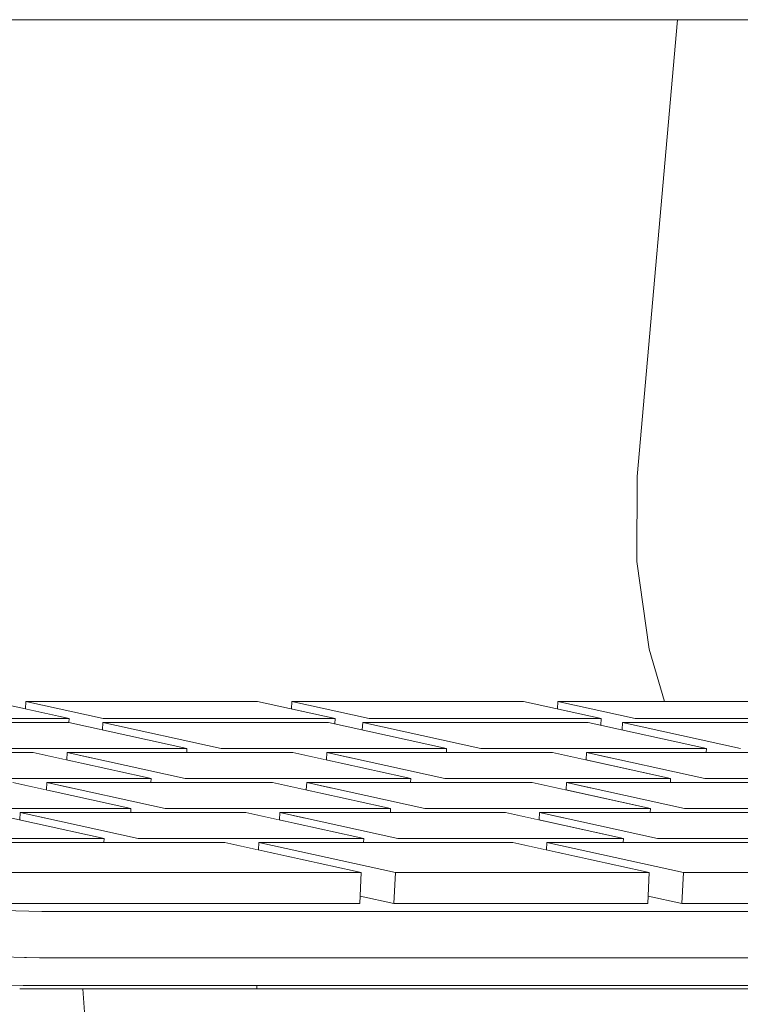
# Model space of a CAD drawing. Header units: millimetres. Extents: x -30280 to 309309, y -17460 to 4378.
# Tile 181 of 256: x 118422 to 118468, y -10687 to -10624. Entities that reach past the tile are written whole.
import ezdxf

# ---------------------------------------------------------------- set-up
doc = ezdxf.new("R2010")
doc.units = ezdxf.units.MM
doc.header["$MEASUREMENT"] = 0
doc.linetypes.add('Wipeout_Contour', pattern=[1000, 0, -1000])
doc.layers.add('P1_PLANTA PRIMERA_3_Nuevo_08_E_Envans secs', color=7, linetype='Continuous')
doc.layers.add('P1_PLANTA PRIMERA_3_Nuevo_09_EI_Mobiliari general', color=7, linetype='Continuous')
doc.layers.add('P1_PLANTA PRIMERA_3_Nuevo_09_EI_Mobiliari general_Pluma_Nº__1', color=7, linetype='Continuous', lineweight=5)
doc.layers.add('P1_PLANTA PRIMERA_3_Nuevo_09_EI_Mobiliari general_Pluma_Nº__4', color=252, linetype='Continuous', lineweight=5)

msp = doc.modelspace()

# ---------------------------------------------------------------- wipeouts: each hides what was drawn before it
at = {"color": 254, "linetype": 'Wipeout_Contour', "lineweight": 0, "ltscale": 2494061.376242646}
msp.add_wipeout([(118011.772, -10585.436), (118021.618, -10716.05), (118427.874, -10716.05), (118425.612, -10686.05), (118354.114, -10686.05), (118351.216, -10685.066), (118348.786, -10682.19), (118347.011, -10677.646), (118346.029, -10671.785), (118345.917, -10665.061), (118346.683, -10657.995), (118348.268, -10651.135), (118356.46, -10623.617), (118264.968, -10623.617), (118259.108, -10622.77), (118253.479, -10620.286), (118248.463, -10616.335), (118244.403, -10611.186), (118241.575, -10605.189), (118240.172, -10598.754), (118238.842, -10585.436)], dxfattribs=at).dxf.layer = 'P1_PLANTA PRIMERA_3_Nuevo_09_EI_Mobiliari general'
at = {"color": 254, "linetype": 'Wipeout_Contour', "lineweight": 0, "ltscale": 356816.615525}
msp.add_wipeout([(118436.819, -10686.05), (118499.403, -10686.05), (118436.819, -10685.841)], dxfattribs=at).dxf.layer = 'P1_PLANTA PRIMERA_3_Nuevo_09_EI_Mobiliari general'

# ---------------------------------------------------------------- next in the draw order: wipeouts: each hides what was drawn before it
at = {"color": 254, "linetype": 'Wipeout_Contour', "lineweight": 0, "ltscale": 475460.378233}
msp.add_wipeout([(118264.968, -10623.617), (118508.281, -10623.617), (118509.124, -10618.732), (118276.134, -10618.732)], dxfattribs=at).dxf.layer = 'P1_PLANTA PRIMERA_3_Nuevo_09_EI_Mobiliari general'
at = {"color": 254, "linetype": 'Wipeout_Contour', "lineweight": 0, "ltscale": 475608.47627}
msp.add_wipeout([(118420.256, -10685.799), (118421.765, -10685.841), (118421.856, -10684.034), (118420.347, -10683.992)], dxfattribs=at).dxf.layer = 'P1_PLANTA PRIMERA_3_Nuevo_09_EI_Mobiliari general'

# ---------------------------------------------------------------- next in the draw order: wipeouts: each hides what was drawn before it
at = {"color": 254, "linetype": 'Wipeout_Contour', "lineweight": 0, "ltscale": 475541.810485}
msp.add_wipeout([(118358.824, -10623.617), (118350.065, -10653.038), (118461.314, -10653.038), (118463.914, -10623.617)], dxfattribs=at).dxf.layer = 'P1_PLANTA PRIMERA_3_Nuevo_09_EI_Mobiliari general'
at = {"color": 254, "linetype": 'Wipeout_Contour', "lineweight": 0, "ltscale": 594670.285533}
msp.add_wipeout([(118421.856, -10684.034), (118421.765, -10685.841), (118499.403, -10685.841), (118499.403, -10684.061), (118422.815, -10684.061)], dxfattribs=at).dxf.layer = 'P1_PLANTA PRIMERA_3_Nuevo_09_EI_Mobiliari general'

# ---------------------------------------------------------------- next in the draw order: wipeouts: each hides what was drawn before it
at = {"color": 254, "linetype": 'Wipeout_Contour', "lineweight": 0, "ltscale": 475535.487525}
msp.add_wipeout([(118461.274, -10658.525), (118461.314, -10653.038), (118350.065, -10653.038), (118348.797, -10658.525)], dxfattribs=at).dxf.layer = 'P1_PLANTA PRIMERA_3_Nuevo_09_EI_Mobiliari general'
at = {"color": 254, "linetype": 'Wipeout_Contour', "lineweight": 0, "ltscale": 475609.918161}
msp.add_wipeout([(118420.301, -10683.991), (118422.815, -10684.061), (118422.965, -10681.077), (118420.45, -10681.007)], dxfattribs=at).dxf.layer = 'P1_PLANTA PRIMERA_3_Nuevo_09_EI_Mobiliari general'

# ---------------------------------------------------------------- next in the draw order: wipeouts: each hides what was drawn before it
at = {"color": 254, "linetype": 'Wipeout_Contour', "lineweight": 0, "ltscale": 475536.382821}
msp.add_wipeout([(118462.076, -10664.178), (118461.274, -10658.525), (118348.797, -10658.525), (118348.184, -10664.178)], dxfattribs=at).dxf.layer = 'P1_PLANTA PRIMERA_3_Nuevo_09_EI_Mobiliari general'
at = {"color": 254, "linetype": 'Wipeout_Contour', "lineweight": 0, "ltscale": 475767.345718}
msp.add_wipeout([(118422.965, -10681.077), (118422.815, -10684.061), (118499.403, -10684.061), (118499.403, -10681.077)], dxfattribs=at).dxf.layer = 'P1_PLANTA PRIMERA_3_Nuevo_09_EI_Mobiliari general'

# ---------------------------------------------------------------- next in the draw order: wipeouts: each hides what was drawn before it
at = {"color": 254, "linetype": 'Wipeout_Contour', "lineweight": 0, "ltscale": 2139938.500916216}
msp.add_wipeout([(118462.076, -10664.178), (118348.184, -10664.178), (118348.274, -10669.557), (118366.173, -10669.557), (118368.796, -10669.161), (118370.476, -10669.161), (118370.557, -10667.538), (118385.488, -10667.538), (118387.66, -10668.015), (118402.615, -10667.538), (118404.787, -10668.015), (118419.741, -10667.538), (118421.914, -10668.015), (118436.868, -10667.538), (118439.04, -10668.015), (118453.995, -10667.538), (118456.167, -10668.015), (118463.063, -10667.538)], dxfattribs=at).dxf.layer = 'P1_PLANTA PRIMERA_3_Nuevo_09_EI_Mobiliari general'

# ---------------------------------------------------------------- next in the draw order: wipeouts: each hides what was drawn before it
at = {"color": 254, "linetype": 'Wipeout_Contour', "lineweight": 0, "ltscale": 475577.389446}
msp.add_wipeout([(118409.799, -10668.635), (118424.729, -10668.635), (118419.741, -10667.538), (118404.811, -10667.538)], dxfattribs=at).dxf.layer = 'P1_PLANTA PRIMERA_3_Nuevo_09_EI_Mobiliari general'
at = {"color": 254, "linetype": 'Wipeout_Contour', "lineweight": 0, "ltscale": 2972443.685381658}
msp.add_wipeout([(118366.918, -10669.231), (118416.197, -10680.555), (118417.973, -10680.816), (118420.45, -10681.007), (118422.965, -10681.077), (118499.403, -10681.077), (118489.231, -10680.555), (118487.058, -10680.077), (118464.182, -10680.555), (118462.01, -10680.077), (118445.637, -10680.555), (118443.465, -10680.077), (118420.589, -10680.555), (118411.795, -10678.62), (118410.607, -10678.359), (118403.005, -10676.687), (118401.817, -10676.425), (118394.214, -10674.753), (118393.026, -10674.491), (118385.424, -10672.819), (118384.236, -10672.558), (118376.633, -10670.885), (118375.445, -10670.624), (118370.457, -10669.527), (118368.796, -10669.161)], dxfattribs=at).dxf.layer = 'P1_PLANTA PRIMERA_3_Nuevo_09_EI_Mobiliari general'

# ---------------------------------------------------------------- next in the draw order: wipeouts: each hides what was drawn before it
at = {"color": 254, "linetype": 'Wipeout_Contour', "lineweight": 0, "ltscale": 475645.620497}
msp.add_wipeout([(118426.926, -10668.635), (118441.856, -10668.635), (118436.868, -10667.538), (118421.938, -10667.538)], dxfattribs=at).dxf.layer = 'P1_PLANTA PRIMERA_3_Nuevo_09_EI_Mobiliari general'

# ---------------------------------------------------------------- next in the draw order: wipeouts: each hides what was drawn before it
at = {"color": 254, "linetype": 'Wipeout_Contour', "lineweight": 0, "ltscale": 356734.536684}
msp.add_wipeout([(118426.912, -10668.897), (118441.436, -10668.896), (118426.926, -10668.635)], dxfattribs=at).dxf.layer = 'P1_PLANTA PRIMERA_3_Nuevo_09_EI_Mobiliari general'

# ---------------------------------------------------------------- next in the draw order: wipeouts: each hides what was drawn before it
at = {"color": 254, "linetype": 'Wipeout_Contour', "lineweight": 0, "ltscale": 475614.149844}
msp.add_wipeout([(118421.914, -10668.015), (118424.729, -10668.635), (118426.884, -10669.374), (118421.938, -10667.538)], dxfattribs=at).dxf.layer = 'P1_PLANTA PRIMERA_3_Nuevo_09_EI_Mobiliari general'
at = {"color": 254, "linetype": 'Wipeout_Contour', "lineweight": 0, "ltscale": 475713.851627}
msp.add_wipeout([(118444.052, -10668.635), (118458.983, -10668.635), (118453.995, -10667.538), (118439.064, -10667.538)], dxfattribs=at).dxf.layer = 'P1_PLANTA PRIMERA_3_Nuevo_09_EI_Mobiliari general'

# ---------------------------------------------------------------- next in the draw order: wipeouts: each hides what was drawn before it
at = {"color": 254, "linetype": 'Wipeout_Contour', "lineweight": 0, "ltscale": 475681.930487}
msp.add_wipeout([(118439.04, -10668.015), (118441.856, -10668.635), (118443.608, -10669.374), (118439.064, -10667.538)], dxfattribs=at).dxf.layer = 'P1_PLANTA PRIMERA_3_Nuevo_09_EI_Mobiliari general'
at = {"color": 254, "linetype": 'Wipeout_Contour', "lineweight": 0, "ltscale": 475782.082836}
msp.add_wipeout([(118461.179, -10668.635), (118476.11, -10668.635), (118471.122, -10667.538), (118456.191, -10667.538)], dxfattribs=at).dxf.layer = 'P1_PLANTA PRIMERA_3_Nuevo_09_EI_Mobiliari general'
at = {"color": 254, "linetype": 'Wipeout_Contour', "lineweight": 0, "ltscale": 475603.788856}
msp.add_wipeout([(118417.785, -10670.569), (118432.314, -10670.569), (118424.711, -10668.896), (118410.183, -10668.896)], dxfattribs=at).dxf.layer = 'P1_PLANTA PRIMERA_3_Nuevo_09_EI_Mobiliari general'

# ---------------------------------------------------------------- next in the draw order: wipeouts: each hides what was drawn before it
at = {"color": 254, "linetype": 'Wipeout_Contour', "lineweight": 0, "ltscale": 356850.003815}
msp.add_wipeout([(118461.179, -10668.635), (118474.886, -10668.896), (118476.084, -10669.16)], dxfattribs=at).dxf.layer = 'P1_PLANTA PRIMERA_3_Nuevo_09_EI_Mobiliari general'
at = {"color": 254, "linetype": 'Wipeout_Contour', "lineweight": 0, "ltscale": 594514.481299}
msp.add_wipeout([(118417.772, -10670.83), (118422.405, -10670.83), (118424.577, -10671.308), (118432.301, -10670.83), (118417.785, -10670.569)], dxfattribs=at).dxf.layer = 'P1_PLANTA PRIMERA_3_Nuevo_09_EI_Mobiliari general'

# ---------------------------------------------------------------- next in the draw order: wipeouts: each hides what was drawn before it
at = {"color": 254, "linetype": 'Wipeout_Contour', "lineweight": 0, "ltscale": 594690.113609}
msp.add_wipeout([(118456.167, -10668.015), (118458.983, -10668.635), (118460.333, -10669.374), (118461.179, -10668.635), (118456.191, -10667.538)], dxfattribs=at).dxf.layer = 'P1_PLANTA PRIMERA_3_Nuevo_09_EI_Mobiliari general'
at = {"color": 254, "linetype": 'Wipeout_Contour', "lineweight": 0, "ltscale": 475670.418422}
msp.add_wipeout([(118434.51, -10670.569), (118449.039, -10670.569), (118441.436, -10668.896), (118426.908, -10668.896)], dxfattribs=at).dxf.layer = 'P1_PLANTA PRIMERA_3_Nuevo_09_EI_Mobiliari general'

# ---------------------------------------------------------------- next in the draw order: wipeouts: each hides what was drawn before it
at = {"color": 254, "linetype": 'Wipeout_Contour', "lineweight": 0, "ltscale": 594597.768201}
msp.add_wipeout([(118434.497, -10670.83), (118439.13, -10670.83), (118441.302, -10671.308), (118449.026, -10670.83), (118434.51, -10670.569)], dxfattribs=at).dxf.layer = 'P1_PLANTA PRIMERA_3_Nuevo_09_EI_Mobiliari general'

# ---------------------------------------------------------------- next in the draw order: wipeouts: each hides what was drawn before it
at = {"color": 254, "linetype": 'Wipeout_Contour', "lineweight": 0, "ltscale": 356732.614024}
msp.add_wipeout([(118426.908, -10668.896), (118432.314, -10670.569), (118434.497, -10670.83)], dxfattribs=at).dxf.layer = 'P1_PLANTA PRIMERA_3_Nuevo_09_EI_Mobiliari general'
at = {"color": 254, "linetype": 'Wipeout_Contour', "lineweight": 0, "ltscale": 475737.048063}
msp.add_wipeout([(118451.235, -10670.569), (118465.764, -10670.569), (118458.161, -10668.896), (118443.632, -10668.896)], dxfattribs=at).dxf.layer = 'P1_PLANTA PRIMERA_3_Nuevo_09_EI_Mobiliari general'

# ---------------------------------------------------------------- next in the draw order: wipeouts: each hides what was drawn before it
at = {"color": 254, "linetype": 'Wipeout_Contour', "lineweight": 0, "ltscale": 594681.055197}
msp.add_wipeout([(118451.222, -10670.83), (118455.854, -10670.83), (118458.027, -10671.308), (118465.751, -10670.83), (118451.235, -10670.569)], dxfattribs=at).dxf.layer = 'P1_PLANTA PRIMERA_3_Nuevo_09_EI_Mobiliari general'
at = {"color": 254, "linetype": 'Wipeout_Contour', "lineweight": 0, "ltscale": 475595.293991}
msp.add_wipeout([(118415.479, -10672.502), (118430.007, -10672.502), (118422.405, -10670.83), (118407.876, -10670.83)], dxfattribs=at).dxf.layer = 'P1_PLANTA PRIMERA_3_Nuevo_09_EI_Mobiliari general'

# ---------------------------------------------------------------- next in the draw order: wipeouts: each hides what was drawn before it
at = {"color": 254, "linetype": 'Wipeout_Contour', "lineweight": 0, "ltscale": 356782.586214}
msp.add_wipeout([(118443.632, -10668.896), (118449.039, -10670.569), (118451.222, -10670.83)], dxfattribs=at).dxf.layer = 'P1_PLANTA PRIMERA_3_Nuevo_09_EI_Mobiliari general'
at = {"color": 254, "linetype": 'Wipeout_Contour', "lineweight": 0, "ltscale": 475803.677781}
msp.add_wipeout([(118467.96, -10670.569), (118482.489, -10670.569), (118474.886, -10668.896), (118460.357, -10668.896)], dxfattribs=at).dxf.layer = 'P1_PLANTA PRIMERA_3_Nuevo_09_EI_Mobiliari general'
at = {"color": 254, "linetype": 'Wipeout_Contour', "lineweight": 0, "ltscale": 475609.786555}
msp.add_wipeout([(118415.479, -10672.502), (118421.105, -10672.764), (118423.277, -10673.242), (118429.994, -10672.764)], dxfattribs=at).dxf.layer = 'P1_PLANTA PRIMERA_3_Nuevo_09_EI_Mobiliari general'

# ---------------------------------------------------------------- next in the draw order: wipeouts: each hides what was drawn before it
at = {"color": 254, "linetype": 'Wipeout_Contour', "lineweight": 0, "ltscale": 356832.55846}
msp.add_wipeout([(118460.357, -10668.896), (118465.764, -10670.569), (118467.947, -10670.83)], dxfattribs=at).dxf.layer = 'P1_PLANTA PRIMERA_3_Nuevo_09_EI_Mobiliari general'
at = {"color": 254, "linetype": 'Wipeout_Contour', "lineweight": 0, "ltscale": 475661.923449}
msp.add_wipeout([(118432.204, -10672.502), (118446.732, -10672.502), (118439.13, -10670.83), (118424.601, -10670.83)], dxfattribs=at).dxf.layer = 'P1_PLANTA PRIMERA_3_Nuevo_09_EI_Mobiliari general'

# ---------------------------------------------------------------- next in the draw order: wipeouts: each hides what was drawn before it
at = {"color": 254, "linetype": 'Wipeout_Contour', "lineweight": 0, "ltscale": 475676.415975}
msp.add_wipeout([(118432.204, -10672.502), (118437.829, -10672.764), (118440.002, -10673.242), (118446.719, -10672.764)], dxfattribs=at).dxf.layer = 'P1_PLANTA PRIMERA_3_Nuevo_09_EI_Mobiliari general'

# ---------------------------------------------------------------- next in the draw order: wipeouts: each hides what was drawn before it
at = {"color": 254, "linetype": 'Wipeout_Contour', "lineweight": 0, "ltscale": 475631.117881}
msp.add_wipeout([(118424.577, -10671.308), (118430.007, -10672.502), (118432.191, -10672.764), (118424.601, -10670.83)], dxfattribs=at).dxf.layer = 'P1_PLANTA PRIMERA_3_Nuevo_09_EI_Mobiliari general'
at = {"color": 254, "linetype": 'Wipeout_Contour', "lineweight": 0, "ltscale": 475728.552983}
msp.add_wipeout([(118448.928, -10672.502), (118463.457, -10672.502), (118455.854, -10670.83), (118441.326, -10670.83)], dxfattribs=at).dxf.layer = 'P1_PLANTA PRIMERA_3_Nuevo_09_EI_Mobiliari general'

# ---------------------------------------------------------------- next in the draw order: wipeouts: each hides what was drawn before it
at = {"color": 254, "linetype": 'Wipeout_Contour', "lineweight": 0, "ltscale": 475743.045471}
msp.add_wipeout([(118448.928, -10672.502), (118454.554, -10672.764), (118456.726, -10673.242), (118463.444, -10672.764)], dxfattribs=at).dxf.layer = 'P1_PLANTA PRIMERA_3_Nuevo_09_EI_Mobiliari general'
at = {"color": 254, "linetype": 'Wipeout_Contour', "lineweight": 0, "ltscale": 475566.384004}
msp.add_wipeout([(118421.105, -10672.764), (118394.314, -10672.764), (118401.917, -10674.436), (118428.707, -10674.436)], dxfattribs=at).dxf.layer = 'P1_PLANTA PRIMERA_3_Nuevo_09_EI_Mobiliari general'

# ---------------------------------------------------------------- next in the draw order: wipeouts: each hides what was drawn before it
at = {"color": 254, "linetype": 'Wipeout_Contour', "lineweight": 0, "ltscale": 475697.747369}
msp.add_wipeout([(118441.302, -10671.308), (118446.732, -10672.502), (118448.915, -10672.764), (118441.326, -10670.83)], dxfattribs=at).dxf.layer = 'P1_PLANTA PRIMERA_3_Nuevo_09_EI_Mobiliari general'
at = {"color": 254, "linetype": 'Wipeout_Contour', "lineweight": 0, "ltscale": 475795.182593}
msp.add_wipeout([(118465.653, -10672.502), (118480.182, -10672.502), (118472.579, -10670.83), (118458.051, -10670.83)], dxfattribs=at).dxf.layer = 'P1_PLANTA PRIMERA_3_Nuevo_09_EI_Mobiliari general'
at = {"color": 254, "linetype": 'Wipeout_Contour', "lineweight": 0, "ltscale": 832242.041064}
msp.add_wipeout([(118401.817, -10676.425), (118403.018, -10676.425), (118403.105, -10674.697), (118419.375, -10674.697), (118421.548, -10675.175), (118428.694, -10674.697), (118401.917, -10674.436)], dxfattribs=at).dxf.layer = 'P1_PLANTA PRIMERA_3_Nuevo_09_EI_Mobiliari general'

# ---------------------------------------------------------------- next in the draw order: wipeouts: each hides what was drawn before it
at = {"color": 254, "linetype": 'Wipeout_Contour', "lineweight": 0, "ltscale": 475809.675042}
msp.add_wipeout([(118465.653, -10672.502), (118471.279, -10672.764), (118473.451, -10673.242), (118480.169, -10672.764)], dxfattribs=at).dxf.layer = 'P1_PLANTA PRIMERA_3_Nuevo_09_EI_Mobiliari general'
at = {"color": 254, "linetype": 'Wipeout_Contour', "lineweight": 0, "ltscale": 475657.437871}
msp.add_wipeout([(118430.903, -10674.436), (118445.432, -10674.436), (118437.829, -10672.764), (118423.301, -10672.764)], dxfattribs=at).dxf.layer = 'P1_PLANTA PRIMERA_3_Nuevo_09_EI_Mobiliari general'

# ---------------------------------------------------------------- next in the draw order: wipeouts: each hides what was drawn before it
at = {"color": 254, "linetype": 'Wipeout_Contour', "lineweight": 0, "ltscale": 475764.376933}
msp.add_wipeout([(118458.027, -10671.308), (118463.457, -10672.502), (118465.64, -10672.764), (118458.051, -10670.83)], dxfattribs=at).dxf.layer = 'P1_PLANTA PRIMERA_3_Nuevo_09_EI_Mobiliari general'
at = {"color": 254, "linetype": 'Wipeout_Contour', "lineweight": 0, "ltscale": 594582.613835}
msp.add_wipeout([(118430.89, -10674.697), (118436.1, -10674.697), (118438.273, -10675.175), (118445.419, -10674.697), (118430.903, -10674.436)], dxfattribs=at).dxf.layer = 'P1_PLANTA PRIMERA_3_Nuevo_09_EI_Mobiliari general'

# ---------------------------------------------------------------- next in the draw order: wipeouts: each hides what was drawn before it
at = {"color": 254, "linetype": 'Wipeout_Contour', "lineweight": 0, "ltscale": 356722.878727}
msp.add_wipeout([(118423.301, -10672.764), (118428.707, -10674.436), (118430.89, -10674.697)], dxfattribs=at).dxf.layer = 'P1_PLANTA PRIMERA_3_Nuevo_09_EI_Mobiliari general'
at = {"color": 254, "linetype": 'Wipeout_Contour', "lineweight": 0, "ltscale": 475724.067302}
msp.add_wipeout([(118447.628, -10674.436), (118462.157, -10674.436), (118454.554, -10672.764), (118440.026, -10672.764)], dxfattribs=at).dxf.layer = 'P1_PLANTA PRIMERA_3_Nuevo_09_EI_Mobiliari general'

# ---------------------------------------------------------------- next in the draw order: wipeouts: each hides what was drawn before it
at = {"color": 254, "linetype": 'Wipeout_Contour', "lineweight": 0, "ltscale": 475737.76442}
msp.add_wipeout([(118447.628, -10674.436), (118452.825, -10674.697), (118454.997, -10675.175), (118462.144, -10674.697)], dxfattribs=at).dxf.layer = 'P1_PLANTA PRIMERA_3_Nuevo_09_EI_Mobiliari general'
at = {"color": 254, "linetype": 'Wipeout_Contour', "lineweight": 0, "ltscale": 475581.144453}
msp.add_wipeout([(118403.105, -10674.697), (118410.707, -10676.37), (118426.978, -10676.37), (118419.375, -10674.697)], dxfattribs=at).dxf.layer = 'P1_PLANTA PRIMERA_3_Nuevo_09_EI_Mobiliari general'

# ---------------------------------------------------------------- next in the draw order: wipeouts: each hides what was drawn before it
at = {"color": 254, "linetype": 'Wipeout_Contour', "lineweight": 0, "ltscale": 475693.26175}
msp.add_wipeout([(118440.002, -10673.242), (118445.432, -10674.436), (118447.615, -10674.697), (118440.026, -10672.764)], dxfattribs=at).dxf.layer = 'P1_PLANTA PRIMERA_3_Nuevo_09_EI_Mobiliari general'
at = {"color": 254, "linetype": 'Wipeout_Contour', "lineweight": 0, "ltscale": 475790.696809}
msp.add_wipeout([(118464.353, -10674.436), (118478.882, -10674.436), (118471.279, -10672.764), (118456.75, -10672.764)], dxfattribs=at).dxf.layer = 'P1_PLANTA PRIMERA_3_Nuevo_09_EI_Mobiliari general'
at = {"color": 254, "linetype": 'Wipeout_Contour', "lineweight": 0, "ltscale": 594475.314751}
msp.add_wipeout([(118410.607, -10678.359), (118411.809, -10678.359), (118411.895, -10676.631), (118426.965, -10676.631), (118410.707, -10676.37)], dxfattribs=at).dxf.layer = 'P1_PLANTA PRIMERA_3_Nuevo_09_EI_Mobiliari general'

# ---------------------------------------------------------------- next in the draw order: wipeouts: each hides what was drawn before it
at = {"color": 254, "linetype": 'Wipeout_Contour', "lineweight": 0, "ltscale": 594749.187397}
msp.add_wipeout([(118464.34, -10674.697), (118469.55, -10674.697), (118471.722, -10675.175), (118478.869, -10674.697), (118464.353, -10674.436)], dxfattribs=at).dxf.layer = 'P1_PLANTA PRIMERA_3_Nuevo_09_EI_Mobiliari general'
at = {"color": 254, "linetype": 'Wipeout_Contour', "lineweight": 0, "ltscale": 475651.243887}
msp.add_wipeout([(118436.1, -10674.697), (118421.572, -10674.697), (118429.174, -10676.37), (118443.703, -10676.37)], dxfattribs=at).dxf.layer = 'P1_PLANTA PRIMERA_3_Nuevo_09_EI_Mobiliari general'

# ---------------------------------------------------------------- next in the draw order: wipeouts: each hides what was drawn before it
at = {"color": 254, "linetype": 'Wipeout_Contour', "lineweight": 0, "ltscale": 475759.891211}
msp.add_wipeout([(118456.726, -10673.242), (118462.157, -10674.436), (118464.34, -10674.697), (118456.75, -10672.764)], dxfattribs=at).dxf.layer = 'P1_PLANTA PRIMERA_3_Nuevo_09_EI_Mobiliari general'
at = {"color": 254, "linetype": 'Wipeout_Contour', "lineweight": 0, "ltscale": 475665.638649}
msp.add_wipeout([(118429.174, -10676.37), (118434.747, -10676.631), (118436.92, -10677.109), (118443.69, -10676.631)], dxfattribs=at).dxf.layer = 'P1_PLANTA PRIMERA_3_Nuevo_09_EI_Mobiliari general'

# ---------------------------------------------------------------- next in the draw order: wipeouts: each hides what was drawn before it
at = {"color": 254, "linetype": 'Wipeout_Contour', "lineweight": 0, "ltscale": 475620.438445}
msp.add_wipeout([(118421.548, -10675.175), (118426.978, -10676.37), (118429.161, -10676.631), (118421.572, -10674.697)], dxfattribs=at).dxf.layer = 'P1_PLANTA PRIMERA_3_Nuevo_09_EI_Mobiliari general'
at = {"color": 254, "linetype": 'Wipeout_Contour', "lineweight": 0, "ltscale": 475717.873213}
msp.add_wipeout([(118438.297, -10674.697), (118445.899, -10676.37), (118460.428, -10676.37), (118452.825, -10674.697)], dxfattribs=at).dxf.layer = 'P1_PLANTA PRIMERA_3_Nuevo_09_EI_Mobiliari general'

# ---------------------------------------------------------------- next in the draw order: wipeouts: each hides what was drawn before it
at = {"color": 254, "linetype": 'Wipeout_Contour', "lineweight": 0, "ltscale": 594662.231611}
msp.add_wipeout([(118445.886, -10676.631), (118453.292, -10676.631), (118455.465, -10677.109), (118460.415, -10676.631), (118445.899, -10676.37)], dxfattribs=at).dxf.layer = 'P1_PLANTA PRIMERA_3_Nuevo_09_EI_Mobiliari general'

# ---------------------------------------------------------------- next in the draw order: wipeouts: each hides what was drawn before it
at = {"color": 254, "linetype": 'Wipeout_Contour', "lineweight": 0, "ltscale": 475687.067725}
msp.add_wipeout([(118438.273, -10675.175), (118443.703, -10676.37), (118445.886, -10676.631), (118438.297, -10674.697)], dxfattribs=at).dxf.layer = 'P1_PLANTA PRIMERA_3_Nuevo_09_EI_Mobiliari general'
at = {"color": 254, "linetype": 'Wipeout_Contour', "lineweight": 0, "ltscale": 475784.502615}
msp.add_wipeout([(118462.624, -10676.37), (118477.153, -10676.37), (118469.55, -10674.697), (118455.021, -10674.697)], dxfattribs=at).dxf.layer = 'P1_PLANTA PRIMERA_3_Nuevo_09_EI_Mobiliari general'

# ---------------------------------------------------------------- next in the draw order: wipeouts: each hides what was drawn before it
at = {"color": 254, "linetype": 'Wipeout_Contour', "lineweight": 0, "ltscale": 475753.697081}
msp.add_wipeout([(118454.997, -10675.175), (118460.428, -10676.37), (118462.611, -10676.631), (118455.021, -10674.697)], dxfattribs=at).dxf.layer = 'P1_PLANTA PRIMERA_3_Nuevo_09_EI_Mobiliari general'
at = {"color": 254, "linetype": 'Wipeout_Contour', "lineweight": 0, "ltscale": 475632.388196}
msp.add_wipeout([(118420.689, -10678.566), (118443.541, -10678.566), (118434.747, -10676.631), (118411.895, -10676.631)], dxfattribs=at).dxf.layer = 'P1_PLANTA PRIMERA_3_Nuevo_09_EI_Mobiliari general'

# ---------------------------------------------------------------- next in the draw order: wipeouts: each hides what was drawn before it
at = {"color": 254, "linetype": 'Wipeout_Contour', "lineweight": 0, "ltscale": 475650.41021}
msp.add_wipeout([(118420.589, -10680.555), (118443.441, -10680.555), (118443.541, -10678.566), (118420.689, -10678.566)], dxfattribs=at).dxf.layer = 'P1_PLANTA PRIMERA_3_Nuevo_09_EI_Mobiliari general'

# ---------------------------------------------------------------- next in the draw order: wipeouts: each hides what was drawn before it
at = {"color": 254, "linetype": 'Wipeout_Contour', "lineweight": 0, "ltscale": 475719.222549}
msp.add_wipeout([(118445.737, -10678.566), (118462.086, -10678.566), (118453.292, -10676.631), (118436.944, -10676.631)], dxfattribs=at).dxf.layer = 'P1_PLANTA PRIMERA_3_Nuevo_09_EI_Mobiliari general'

# ---------------------------------------------------------------- next in the draw order: wipeouts: each hides what was drawn before it
at = {"color": 254, "linetype": 'Wipeout_Contour', "lineweight": 0, "ltscale": 475737.244459}
msp.add_wipeout([(118445.637, -10680.555), (118461.986, -10680.555), (118462.086, -10678.566), (118445.737, -10678.566)], dxfattribs=at).dxf.layer = 'P1_PLANTA PRIMERA_3_Nuevo_09_EI_Mobiliari general'

# ---------------------------------------------------------------- next in the draw order: wipeouts: each hides what was drawn before it
at = {"color": 254, "linetype": 'Wipeout_Contour', "lineweight": 0, "ltscale": 713534.217075}
msp.add_wipeout([(118436.92, -10677.109), (118443.541, -10678.566), (118443.465, -10680.077), (118445.637, -10680.555), (118445.737, -10678.566), (118436.944, -10676.631)], dxfattribs=at).dxf.layer = 'P1_PLANTA PRIMERA_3_Nuevo_09_EI_Mobiliari general'
at = {"color": 254, "linetype": 'Wipeout_Contour', "lineweight": 0, "ltscale": 475806.057057}
msp.add_wipeout([(118478.341, -10676.631), (118455.489, -10676.631), (118464.282, -10678.566), (118487.134, -10678.566)], dxfattribs=at).dxf.layer = 'P1_PLANTA PRIMERA_3_Nuevo_09_EI_Mobiliari general'

# ---------------------------------------------------------------- next in the draw order: wipeouts: each hides what was drawn before it
at = {"color": 254, "linetype": 'Wipeout_Contour', "lineweight": 0, "ltscale": 475824.078865}
msp.add_wipeout([(118464.182, -10680.555), (118487.034, -10680.555), (118487.134, -10678.566), (118464.282, -10678.566)], dxfattribs=at).dxf.layer = 'P1_PLANTA PRIMERA_3_Nuevo_09_EI_Mobiliari general'

# ---------------------------------------------------------------- next in the draw order: wipeouts: each hides what was drawn before it
at = {"color": 254, "linetype": 'Wipeout_Contour', "lineweight": 0, "ltscale": 713645.037456}
msp.add_wipeout([(118455.465, -10677.109), (118462.086, -10678.566), (118462.01, -10680.077), (118464.182, -10680.555), (118464.282, -10678.566), (118455.489, -10676.631)], dxfattribs=at).dxf.layer = 'P1_PLANTA PRIMERA_3_Nuevo_09_EI_Mobiliari general'

# ---------------------------------------------------------------- next in the draw order: wipeouts: each hides what was drawn before it
at = {"color": 254, "linetype": 'Wipeout_Contour', "lineweight": 0, "ltscale": 4517650.119343}
msp.add_wipeout([(118907.817, -9376.05), (117667.212, -9376.05), (117667.212, -10716.05), (117990.217, -10716.05), (117983.777, -10619.5), (117966.692, -10503.455), (117971.296, -10502.584), (117974.626, -10502.584), (117973.22, -10493.751), (117995.804, -10486.481), (118228.96, -10486.481), (118206.837, -10264.948), (118206.954, -10258.513), (118208.584, -10252.516), (118211.616, -10247.367), (118215.843, -10243.416), (118220.976, -10240.932), (118232.143, -10236.047), (118237.833, -10235.2), (118657.324, -10235.2), (118663.183, -10236.047), (118668.813, -10238.531), (118673.829, -10242.482), (118677.889, -10247.631), (118680.717, -10253.628), (118682.12, -10260.063), (118699.727, -10436.378), (118710.255, -10436.54), (118728.981, -10437.063), (118803.054, -10437.063), (118815.952, -10436.73), (118822.56, -10436.54), (118826.032, -10436.47), (118839.724, -10436.117), (118850.455, -10435.983), (118874.19, -10437.898), (118890.271, -10439.462), (118907.817, -10443.573)], dxfattribs=at).dxf.layer = 'P1_PLANTA PRIMERA_3_Nuevo_08_E_Envans secs'

# ---------------------------------------------------------------- next in the draw order: linework, layer by layer
at = {"layer": 'P1_PLANTA PRIMERA_3_Nuevo_09_EI_Mobiliari general_Pluma_Nº__4', "color": 252, "linetype": 'Continuous', "lineweight": 5}
for p, q in [((118424.729, -10668.635), (118419.741, -10667.538)), ((118421.914, -10668.015), (118421.938, -10667.538)), ((118436.868, -10667.538), (118421.937, -10667.538)), ((118421.937, -10667.538), (118426.926, -10668.635)), ((118441.856, -10668.635), (118436.868, -10667.538)), ((118439.04, -10668.015), (118439.064, -10667.538)), ((118453.995, -10667.538), (118439.064, -10667.538)), ((118439.064, -10667.538), (118444.052, -10668.635)), ((118458.983, -10668.635), (118453.995, -10667.538)), ((118456.167, -10668.015), (118456.191, -10667.538)), ((118409.799, -10668.635), (118424.729, -10668.635)), ((118424.712, -10668.896), (118410.183, -10668.896)), ((118432.314, -10670.569), (118424.712, -10668.896)), ((118424.716, -10668.897), (118424.729, -10668.635)), ((118426.884, -10669.374), (118426.908, -10668.896)), ((118441.436, -10668.896), (118426.908, -10668.896)), ((118426.908, -10668.896), (118434.51, -10670.569)), ((118426.926, -10668.635), (118441.856, -10668.635)), ((118426.926, -10668.635), (118426.926, -10668.635)), ((118449.039, -10670.569), (118441.436, -10668.896)), ((118441.839, -10668.985), (118441.856, -10668.635)), ((118443.608, -10669.374), (118443.632, -10668.896)), ((118458.161, -10668.896), (118443.632, -10668.896)), ((118443.632, -10668.896), (118451.235, -10670.569)), ((118444.052, -10668.635), (118458.983, -10668.635)), ((118444.052, -10668.635), (118444.052, -10668.635)), ((118465.764, -10670.569), (118458.161, -10668.896)), ((118458.961, -10669.072), (118458.983, -10668.635)), ((118460.333, -10669.374), (118460.357, -10668.896)), ((118474.886, -10668.896), (118460.357, -10668.896)), ((118460.357, -10668.896), (118467.96, -10670.569)), ((118461.179, -10668.635), (118476.11, -10668.635)), ((118461.179, -10668.635), (118461.179, -10668.635)), ((118417.785, -10670.569), (118432.314, -10670.569)), ((118432.301, -10670.83), (118432.314, -10670.569)), ((118434.51, -10670.569), (118449.039, -10670.569)), ((118434.51, -10670.569), (118434.51, -10670.569)), ((118449.026, -10670.83), (118449.039, -10670.569)), ((118451.235, -10670.569), (118465.764, -10670.569)), ((118451.235, -10670.569), (118451.235, -10670.569)), ((118465.751, -10670.83), (118465.764, -10670.569)), ((118422.405, -10670.83), (118407.876, -10670.83)), ((118430.008, -10672.502), (118422.405, -10670.83)), ((118424.577, -10671.308), (118424.601, -10670.83)), ((118439.13, -10670.83), (118424.601, -10670.83)), ((118424.601, -10670.83), (118432.204, -10672.502)), ((118446.732, -10672.502), (118439.13, -10670.83)), ((118441.302, -10671.308), (118441.326, -10670.83)), ((118455.854, -10670.83), (118441.326, -10670.83)), ((118441.326, -10670.83), (118448.929, -10672.502)), ((118463.457, -10672.502), (118455.854, -10670.83)), ((118458.027, -10671.308), (118458.051, -10670.83)), ((118472.579, -10670.83), (118458.051, -10670.83)), ((118458.051, -10670.83), (118465.654, -10672.502)), ((118415.479, -10672.502), (118430.008, -10672.502)), ((118429.994, -10672.764), (118430.007, -10672.502)), ((118432.204, -10672.502), (118446.732, -10672.502)), ((118432.204, -10672.502), (118432.204, -10672.502)), ((118446.719, -10672.764), (118446.732, -10672.502)), ((118448.929, -10672.502), (118448.928, -10672.502)), ((118448.929, -10672.502), (118463.457, -10672.502)), ((118463.444, -10672.764), (118463.457, -10672.502)), ((118465.654, -10672.502), (118465.653, -10672.502)), ((118465.654, -10672.502), (118480.182, -10672.502)), ((118428.707, -10674.436), (118421.105, -10672.764)), ((118423.277, -10673.242), (118423.301, -10672.764)), ((118437.829, -10672.764), (118423.301, -10672.764)), ((118423.301, -10672.764), (118430.904, -10674.436)), ((118445.432, -10674.436), (118437.829, -10672.764)), ((118440.002, -10673.242), (118440.026, -10672.764)), ((118454.554, -10672.764), (118440.026, -10672.764)), ((118440.026, -10672.764), (118447.629, -10674.436)), ((118462.157, -10674.436), (118454.554, -10672.764)), ((118456.726, -10673.242), (118456.75, -10672.764)), ((118471.279, -10672.764), (118456.751, -10672.764)), ((118456.751, -10672.764), (118464.353, -10674.436)), ((118401.917, -10674.436), (118428.707, -10674.436)), ((118428.694, -10674.697), (118428.707, -10674.436)), ((118430.904, -10674.436), (118430.903, -10674.436)), ((118430.904, -10674.436), (118445.432, -10674.436)), ((118445.419, -10674.697), (118445.432, -10674.436)), ((118447.629, -10674.436), (118447.628, -10674.436)), ((118447.629, -10674.436), (118462.157, -10674.436)), ((118462.144, -10674.697), (118462.157, -10674.436)), ((118464.353, -10674.436), (118478.882, -10674.436)), ((118464.353, -10674.436), (118464.353, -10674.436)), ((118426.978, -10676.37), (118419.375, -10674.697)), ((118421.548, -10675.175), (118421.572, -10674.697)), ((118436.1, -10674.697), (118421.572, -10674.697)), ((118421.572, -10674.697), (118429.175, -10676.37)), ((118443.703, -10676.37), (118436.1, -10674.697)), ((118438.273, -10675.175), (118438.297, -10674.697)), ((118452.825, -10674.697), (118438.297, -10674.697)), ((118438.297, -10674.697), (118445.899, -10676.37)), ((118460.428, -10676.37), (118452.825, -10674.697)), ((118454.997, -10675.175), (118455.021, -10674.697)), ((118469.55, -10674.697), (118455.021, -10674.697)), ((118455.021, -10674.697), (118462.624, -10676.37)), ((118410.707, -10676.37), (118426.978, -10676.37)), ((118426.965, -10676.631), (118426.978, -10676.37)), ((118429.175, -10676.37), (118429.174, -10676.37)), ((118429.175, -10676.37), (118443.703, -10676.37)), ((118443.69, -10676.631), (118443.703, -10676.37)), ((118445.899, -10676.37), (118460.428, -10676.37)), ((118445.899, -10676.37), (118445.899, -10676.37)), ((118460.415, -10676.631), (118460.428, -10676.37)), ((118462.624, -10676.37), (118477.153, -10676.37)), ((118462.624, -10676.37), (118462.624, -10676.37)), ((118434.747, -10676.632), (118411.895, -10676.632)), ((118443.541, -10678.566), (118434.747, -10676.632)), ((118436.92, -10677.109), (118436.944, -10676.631)), ((118453.292, -10676.632), (118436.944, -10676.632)), ((118436.944, -10676.632), (118445.737, -10678.566)), ((118462.086, -10678.566), (118453.292, -10676.632)), ((118455.465, -10677.109), (118455.489, -10676.631)), ((118478.341, -10676.632), (118455.489, -10676.632)), ((118455.489, -10676.632), (118464.282, -10678.566)), ((118420.689, -10678.566), (118443.541, -10678.566)), ((118443.441, -10680.555), (118443.541, -10678.566)), ((118445.637, -10680.555), (118445.737, -10678.566)), ((118445.737, -10678.566), (118462.086, -10678.566)), ((118461.986, -10680.555), (118462.086, -10678.566)), ((118464.182, -10680.555), (118464.282, -10678.566)), ((118464.282, -10678.566), (118487.134, -10678.566)), ((118443.465, -10680.077), (118445.637, -10680.555)), ((118462.01, -10680.077), (118464.182, -10680.555)), ((118420.589, -10680.555), (118443.441, -10680.555)), ((118445.637, -10680.555), (118461.986, -10680.555)), ((118464.182, -10680.555), (118487.034, -10680.555)), ((118420.45, -10681.007), (118422.965, -10681.078)), ((118422.965, -10681.078), (118499.403, -10681.078)), ((118420.301, -10683.991), (118422.815, -10684.061)), ((118422.815, -10684.061), (118499.403, -10684.061)), ((118420.256, -10685.799), (118421.765, -10685.841)), ((118424.123, -10686.05), (118421.545, -10686.05))]:
    msp.add_line(p, q, dxfattribs=at)

# ---------------------------------------------------------------- next in the draw order: wipeouts: each hides what was drawn before it
at = {"color": 254, "linetype": 'Wipeout_Contour', "lineweight": 0, "ltscale": 1308507.730132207}
msp.add_wipeout([(118461.314, -10653.038), (118461.274, -10658.525), (118462.076, -10664.178), (118463.063, -10667.538), (118471.122, -10667.538), (118473.294, -10668.015), (118488.249, -10667.538), (118490.421, -10668.015), (118500.708, -10667.538), (118508.281, -10623.617), (118463.914, -10623.617)], dxfattribs=at).dxf.layer = 'P1_PLANTA PRIMERA_3_Nuevo_08_E_Envans secs'
at = {"color": 254, "linetype": 'Wipeout_Contour', "lineweight": 0, "ltscale": 713752.99119}
msp.add_wipeout([(118499.403, -10686.05), (118425.612, -10686.05), (118427.874, -10716.05), (118503.045, -10716.05), (118503.045, -10710.722), (118499.403, -10710.722)], dxfattribs=at).dxf.layer = 'P1_PLANTA PRIMERA_3_Nuevo_08_E_Envans secs'

# ---------------------------------------------------------------- next in the draw order: linework, layer by layer
at = {"layer": 'P1_PLANTA PRIMERA_3_Nuevo_09_EI_Mobiliari general_Pluma_Nº__1', "color": 7, "linetype": 'Continuous', "lineweight": 5}
msp.add_line((118425.612, -10686.05), (118427.874, -10716.05), dxfattribs=at)
at = {"layer": 'P1_PLANTA PRIMERA_3_Nuevo_09_EI_Mobiliari general_Pluma_Nº__4', "color": 252, "linetype": 'Continuous', "lineweight": 5}
for p, q in [((118264.968, -10623.617), (118508.281, -10623.617)), ((118461.315, -10653.037), (118463.914, -10623.617)), ((118461.274, -10658.525), (118461.315, -10653.037)), ((118462.076, -10664.178), (118461.274, -10658.525)), ((118463.063, -10667.538), (118462.076, -10664.178)), ((118471.122, -10667.538), (118456.191, -10667.538)), ((118456.191, -10667.538), (118461.179, -10668.635)), ((118421.765, -10685.841), (118499.403, -10685.841)), ((118436.819, -10685.841), (118436.819, -10686.05)), ((118427.152, -10686.05), (118424.123, -10686.05)), ((118430.427, -10686.05), (118427.152, -10686.05)), ((118433.724, -10686.05), (118430.427, -10686.05)), ((118436.818, -10686.05), (118433.724, -10686.05)), ((118436.818, -10686.05), (118499.403, -10686.05))]:
    msp.add_line(p, q, dxfattribs=at)

doc.saveas('drawing.dxf')
